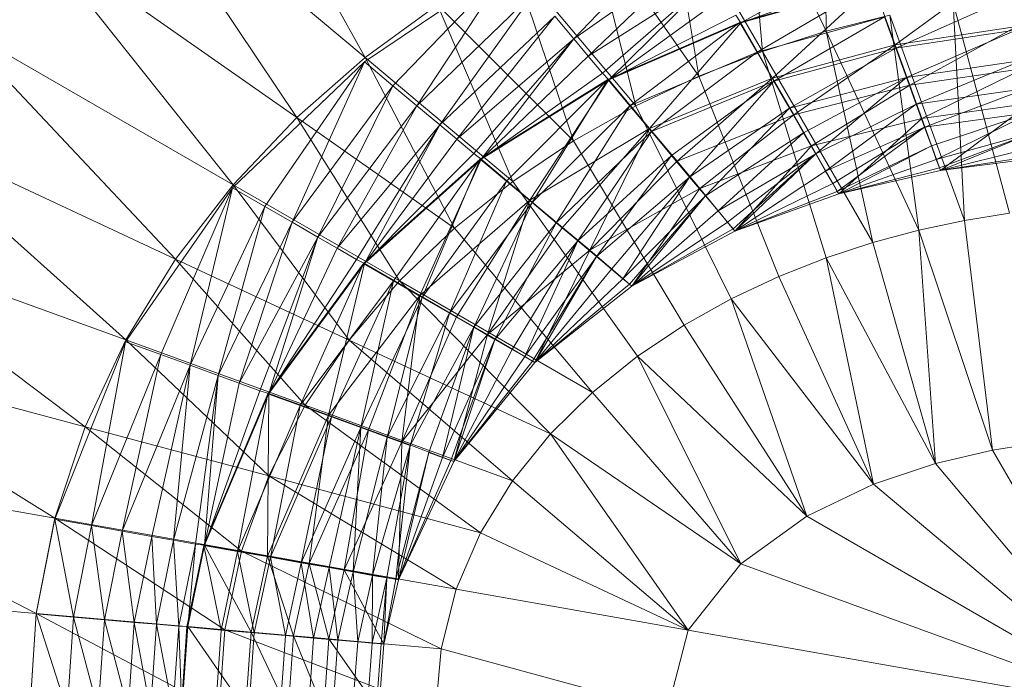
# Model space of a CAD drawing. Header units: metres. Extents: x 391.1 to 427.5, y 12.8 to 28.9.
# Tile 108 of 196: x 406.5428 to 406.6508, y 26.456 to 26.5284. Entities that reach past the tile are written whole.
import ezdxf

# ---------------------------------------------------------------- set-up
doc = ezdxf.new("R2010")
doc.units = ezdxf.units.M
doc.layers.add('A-DETL-____-MBND', color=7, linetype='Continuous', lineweight=18)

# ---------------------------------------------------------------- blocks, each defined once
blk = doc.blocks.new('Family - Inodor PA-152140-03_PCI_P0A')
at = {"layer": 'A-DETL-____-MBND', "color": 253, "true_color": 0xaaaaaa}
for p, q in [((0.11411, 0.30232), (0.13124, 0.27147)), ((0.18164, 0.29575), (0.1818, 0.27436)), ((0.13124, 0.27147), (0.1041, 0.29424)), ((0.1041, 0.29424), (0.12373, 0.26489)), ((0.1818, 0.27436), (0.17296, 0.29333)), ((0.17296, 0.29333), (0.17482, 0.27214)), ((0.17482, 0.27214), (0.16433, 0.29031)), ((0.16433, 0.29031), (0.16785, 0.26942)), ((0.16785, 0.26942), (0.15578, 0.28666)), ((0.15578, 0.28666), (0.16093, 0.26617)), ((0.12373, 0.26489), (0.09472, 0.2852)), ((0.09472, 0.2852), (0.11674, 0.25752)), ((0.16609, 0.28614), (0.15413, 0.27351)), ((0.16609, 0.28614), (0.15413, 0.27351)), ((0.1678, 0.28318), (0.15413, 0.27351)), ((0.1678, 0.28318), (0.15413, 0.27351)), ((0.1678, 0.28318), (0.15569, 0.27164)), ((0.1678, 0.28318), (0.15569, 0.27164)), ((0.16093, 0.26617), (0.14737, 0.28232)), ((0.14737, 0.28232), (0.1541, 0.26233)), ((0.18577, 0.28263), (0.17243, 0.27527)), ((0.18577, 0.28263), (0.17243, 0.27527)), ((0.14719, 0.28178), (0.13114, 0.27102)), ((0.14719, 0.28178), (0.13428, 0.26839)), ((0.14719, 0.28178), (0.13428, 0.26839)), ((0.14719, 0.28178), (0.1369, 0.26619)), ((0.14719, 0.28178), (0.1369, 0.26619)), ((0.2015, 0.28176), (0.18939, 0.27285)), ((0.2015, 0.28176), (0.18939, 0.27285)), ((0.16944, 0.28034), (0.15569, 0.27164)), ((0.16944, 0.28034), (0.15569, 0.27164)), ((0.16944, 0.28034), (0.15727, 0.26976)), ((0.16944, 0.28034), (0.15727, 0.26976)), ((0.16944, 0.28034), (0.15796, 0.26903)), ((0.16944, 0.28034), (0.15796, 0.26903)), ((0.18661, 0.28033), (0.17243, 0.27527)), ((0.18661, 0.28033), (0.17243, 0.27527)), ((0.18691, 0.27948), (0.17234, 0.27532)), ((0.187, 0.27941), (0.17243, 0.27527)), ((0.187, 0.27941), (0.17243, 0.27527)), ((0.18691, 0.27948), (0.17422, 0.27206)), ((0.18691, 0.27948), (0.17422, 0.27206)), ((0.187, 0.27941), (0.17592, 0.26923)), ((0.187, 0.27941), (0.17592, 0.26923)), ((0.18939, 0.27285), (0.187, 0.27941)), ((0.187, 0.27941), (0.18939, 0.27285)), ((0.14982, 0.27864), (0.1369, 0.26619)), ((0.14982, 0.27864), (0.1369, 0.26619)), ((0.14982, 0.27864), (0.13941, 0.26408)), ((0.14982, 0.27864), (0.13941, 0.26408)), ((0.17066, 0.27823), (0.15796, 0.26903)), ((0.17066, 0.27823), (0.15796, 0.26903)), ((0.20208, 0.27813), (0.18945, 0.2725)), ((0.20208, 0.27813), (0.18945, 0.2725)), ((0.13916, 0.27727), (0.13124, 0.27147)), ((0.1541, 0.26233), (0.13916, 0.27727)), ((0.13916, 0.27727), (0.14744, 0.25788)), ((0.20192, 0.2544), (0.19574, 0.27748)), ((0.19574, 0.27748), (0.19698, 0.2536)), ((0.15202, 0.27602), (0.13941, 0.26408)), ((0.15202, 0.27602), (0.13941, 0.26408)), ((0.15202, 0.27602), (0.14128, 0.26252)), ((0.15202, 0.27602), (0.14128, 0.26252)), ((0.15413, 0.27351), (0.15202, 0.27602)), ((0.15202, 0.27602), (0.15413, 0.27351)), ((0.17189, 0.27611), (0.15796, 0.26903)), ((0.17189, 0.27611), (0.15796, 0.26903)), ((0.17243, 0.27527), (0.17189, 0.27611)), ((0.17189, 0.27611), (0.17243, 0.27527)), ((0.1882, 0.27593), (0.17422, 0.27206)), ((0.1882, 0.27593), (0.17422, 0.27206)), ((0.1882, 0.27593), (0.17605, 0.26889)), ((0.1882, 0.27593), (0.17605, 0.26889)), ((0.18878, 0.27613), (0.1818, 0.27436)), ((0.18945, 0.2725), (0.1882, 0.27593)), ((0.1882, 0.27593), (0.18945, 0.2725)), ((0.19698, 0.2536), (0.18878, 0.27613)), ((0.18878, 0.27613), (0.19198, 0.25254)), ((0.11674, 0.25752), (0.0861, 0.27521)), ((0.0861, 0.27521), (0.11043, 0.24938)), ((0.17234, 0.27532), (0.15785, 0.26907)), ((0.17243, 0.27527), (0.15796, 0.26903)), ((0.17243, 0.27527), (0.15796, 0.26903)), ((0.17234, 0.27532), (0.16028, 0.26618)), ((0.17234, 0.27532), (0.16028, 0.26618)), ((0.17243, 0.27527), (0.16244, 0.26369)), ((0.17243, 0.27527), (0.16244, 0.26369)), ((0.17422, 0.27206), (0.17234, 0.27532)), ((0.17234, 0.27532), (0.17422, 0.27206)), ((0.17592, 0.26923), (0.17243, 0.27527)), ((0.17243, 0.27527), (0.17592, 0.26923)), ((0.20271, 0.27488), (0.18939, 0.27285)), ((0.20271, 0.27488), (0.18939, 0.27285)), ((0.20272, 0.27452), (0.18945, 0.2725)), ((0.20272, 0.27452), (0.18945, 0.2725)), ((0.20272, 0.27452), (0.19063, 0.26927)), ((0.20272, 0.27452), (0.19063, 0.26927)), ((0.20271, 0.27488), (0.19099, 0.26846)), ((0.20271, 0.27488), (0.19099, 0.26846)), ((0.15413, 0.27351), (0.14128, 0.26252)), ((0.15413, 0.27351), (0.14128, 0.26252)), ((0.15413, 0.27351), (0.14316, 0.26094)), ((0.15413, 0.27351), (0.14316, 0.26094)), ((0.15413, 0.27351), (0.14396, 0.26034)), ((0.15413, 0.27351), (0.14396, 0.26034)), ((0.15569, 0.27164), (0.15413, 0.27351)), ((0.15413, 0.27351), (0.15569, 0.27164)), ((0.1818, 0.27436), (0.17482, 0.27214)), ((0.19198, 0.25254), (0.1818, 0.27436)), ((0.1818, 0.27436), (0.18692, 0.25119)), ((0.18939, 0.27285), (0.17592, 0.26923)), ((0.18939, 0.27285), (0.17592, 0.26923)), ((0.18945, 0.2725), (0.17605, 0.26889)), ((0.18945, 0.2725), (0.17605, 0.26889)), ((0.18945, 0.2725), (0.17777, 0.26592)), ((0.18945, 0.2725), (0.17777, 0.26592)), ((0.18939, 0.27285), (0.17826, 0.26518)), ((0.18939, 0.27285), (0.17826, 0.26518)), ((0.19099, 0.26846), (0.18939, 0.27285)), ((0.18939, 0.27285), (0.19099, 0.26846)), ((0.19063, 0.26927), (0.18945, 0.2725)), ((0.18945, 0.2725), (0.19063, 0.26927)), ((0.13124, 0.27147), (0.12373, 0.26489)), ((0.14744, 0.25788), (0.13124, 0.27147)), ((0.13124, 0.27147), (0.14103, 0.25277)), ((0.15569, 0.27164), (0.14396, 0.26034)), ((0.15569, 0.27164), (0.14396, 0.26034)), ((0.15727, 0.26976), (0.15569, 0.27164)), ((0.15569, 0.27164), (0.15727, 0.26976)), ((0.17422, 0.27206), (0.16028, 0.26618)), ((0.17422, 0.27206), (0.16028, 0.26618)), ((0.17422, 0.27206), (0.16263, 0.26338)), ((0.17422, 0.27206), (0.16263, 0.26338)), ((0.17482, 0.27214), (0.16785, 0.26942)), ((0.17605, 0.26889), (0.17422, 0.27206)), ((0.17422, 0.27206), (0.17605, 0.26889)), ((0.18692, 0.25119), (0.17482, 0.27214)), ((0.17482, 0.27214), (0.18179, 0.24951)), ((0.20331, 0.27114), (0.19063, 0.26927)), ((0.20331, 0.27114), (0.19063, 0.26927)), ((0.20331, 0.27114), (0.19169, 0.26636)), ((0.20331, 0.27114), (0.19169, 0.26636)), ((0.13114, 0.27102), (0.11669, 0.25718)), ((0.13114, 0.27102), (0.12024, 0.25514)), ((0.13114, 0.27102), (0.12024, 0.25514)), ((0.13114, 0.27102), (0.12321, 0.25343)), ((0.13114, 0.27102), (0.12321, 0.25343)), ((0.13428, 0.26839), (0.13114, 0.27102)), ((0.13114, 0.27102), (0.13428, 0.26839)), ((0.20352, 0.27028), (0.19099, 0.26846)), ((0.20352, 0.27028), (0.19099, 0.26846)), ((0.20352, 0.27028), (0.19232, 0.2648)), ((0.20352, 0.27028), (0.19232, 0.2648)), ((0.15785, 0.26907), (0.14385, 0.26035)), ((0.15727, 0.26976), (0.14396, 0.26034)), ((0.15727, 0.26976), (0.14396, 0.26034)), ((0.15796, 0.26903), (0.14396, 0.26034)), ((0.15796, 0.26903), (0.14396, 0.26034)), ((0.15785, 0.26907), (0.14674, 0.25793)), ((0.15785, 0.26907), (0.14674, 0.25793)), ((0.15796, 0.26903), (0.14931, 0.25585)), ((0.15796, 0.26903), (0.14931, 0.25585)), ((0.15785, 0.26907), (0.14954, 0.25558)), ((0.15785, 0.26907), (0.14954, 0.25558)), ((0.15796, 0.26903), (0.15727, 0.26976)), ((0.15727, 0.26976), (0.15796, 0.26903)), ((0.16028, 0.26618), (0.15785, 0.26907)), ((0.15785, 0.26907), (0.16028, 0.26618)), ((0.16244, 0.26369), (0.15796, 0.26903)), ((0.15796, 0.26903), (0.16244, 0.26369)), ((0.16785, 0.26942), (0.16093, 0.26617)), ((0.17592, 0.26923), (0.16244, 0.26369)), ((0.17592, 0.26923), (0.16244, 0.26369)), ((0.17592, 0.26923), (0.16545, 0.26011)), ((0.17592, 0.26923), (0.16545, 0.26011)), ((0.16785, 0.26942), (0.17661, 0.24748)), ((0.17826, 0.26518), (0.17592, 0.26923)), ((0.17592, 0.26923), (0.17826, 0.26518)), ((0.19063, 0.26927), (0.17777, 0.26592)), ((0.19063, 0.26927), (0.17777, 0.26592)), ((0.19063, 0.26927), (0.17932, 0.26323)), ((0.19063, 0.26927), (0.17932, 0.26323)), ((0.19063, 0.26927), (0.18066, 0.26091)), ((0.19063, 0.26927), (0.18066, 0.26091)), ((0.19169, 0.26636), (0.19063, 0.26927)), ((0.19063, 0.26927), (0.19169, 0.26636)), ((0.13428, 0.26839), (0.12321, 0.25343)), ((0.13428, 0.26839), (0.12321, 0.25343)), ((0.13428, 0.26839), (0.12605, 0.25179)), ((0.13428, 0.26839), (0.12605, 0.25179)), ((0.1369, 0.26619), (0.13428, 0.26839)), ((0.13428, 0.26839), (0.1369, 0.26619)), ((0.17605, 0.26889), (0.16263, 0.26338)), ((0.17605, 0.26889), (0.16263, 0.26338)), ((0.17605, 0.26889), (0.16483, 0.26075)), ((0.17605, 0.26889), (0.16483, 0.26075)), ((0.17605, 0.26889), (0.16682, 0.25837)), ((0.17605, 0.26889), (0.16682, 0.25837)), ((0.17777, 0.26592), (0.17605, 0.26889)), ((0.17605, 0.26889), (0.17777, 0.26592)), ((0.19099, 0.26846), (0.17826, 0.26518)), ((0.19099, 0.26846), (0.17826, 0.26518)), ((0.19099, 0.26846), (0.18021, 0.26181)), ((0.19099, 0.26846), (0.18021, 0.26181)), ((0.19232, 0.2648), (0.19099, 0.26846)), ((0.19099, 0.26846), (0.19232, 0.2648)), ((0.20385, 0.26809), (0.19169, 0.26636)), ((0.20385, 0.26809), (0.19169, 0.26636)), ((0.20385, 0.26809), (0.1926, 0.26384)), ((0.20385, 0.26809), (0.1926, 0.26384)), ((0.1369, 0.26619), (0.12605, 0.25179)), ((0.1369, 0.26619), (0.12605, 0.25179)), ((0.1369, 0.26619), (0.12816, 0.25057)), ((0.1369, 0.26619), (0.12816, 0.25057)), ((0.13941, 0.26408), (0.1369, 0.26619)), ((0.1369, 0.26619), (0.13941, 0.26408)), ((0.16028, 0.26618), (0.14954, 0.25558)), ((0.16028, 0.26618), (0.14954, 0.25558)), ((0.16028, 0.26618), (0.15217, 0.25337)), ((0.16028, 0.26618), (0.15217, 0.25337)), ((0.16093, 0.26617), (0.1541, 0.26233)), ((0.16263, 0.26338), (0.16028, 0.26618)), ((0.16028, 0.26618), (0.16263, 0.26338)), ((0.16093, 0.26617), (0.1714, 0.24503)), ((0.17777, 0.26592), (0.16682, 0.25837)), ((0.17777, 0.26592), (0.16682, 0.25837)), ((0.17777, 0.26592), (0.16855, 0.25632)), ((0.17777, 0.26592), (0.16855, 0.25632)), ((0.17932, 0.26323), (0.17777, 0.26592)), ((0.17777, 0.26592), (0.17932, 0.26323)), ((0.19169, 0.26636), (0.18066, 0.26091)), ((0.19169, 0.26636), (0.18066, 0.26091)), ((0.19169, 0.26636), (0.18174, 0.25903)), ((0.19169, 0.26636), (0.18174, 0.25903)), ((0.1926, 0.26384), (0.19169, 0.26636)), ((0.19169, 0.26636), (0.1926, 0.26384)), ((0.2042, 0.26645), (0.19232, 0.2648)), ((0.2042, 0.26645), (0.19232, 0.2648)), ((0.2042, 0.26645), (0.19232, 0.2648)), ((0.2042, 0.26645), (0.19434, 0.25908)), ((0.2042, 0.26645), (0.19434, 0.25908)), ((0.12373, 0.26489), (0.11674, 0.25752)), ((0.14103, 0.25277), (0.12373, 0.26489)), ((0.12373, 0.26489), (0.135, 0.24698)), ((0.17826, 0.26518), (0.16545, 0.26011)), ((0.17826, 0.26518), (0.16545, 0.26011)), ((0.17826, 0.26518), (0.16795, 0.25712)), ((0.17826, 0.26518), (0.16795, 0.25712)), ((0.18021, 0.26181), (0.17826, 0.26518)), ((0.17826, 0.26518), (0.18021, 0.26181)), ((0.19232, 0.2648), (0.18021, 0.26181)), ((0.19232, 0.2648), (0.18021, 0.26181)), ((0.19232, 0.2648), (0.18021, 0.26181)), ((0.19232, 0.2648), (0.18319, 0.25653)), ((0.19232, 0.2648), (0.18319, 0.25653)), ((0.19434, 0.25908), (0.19232, 0.2648)), ((0.19232, 0.2648), (0.19434, 0.25908)), ((0.20431, 0.26545), (0.1926, 0.26384)), ((0.20431, 0.26545), (0.1926, 0.26384)), ((0.20431, 0.26545), (0.19335, 0.2618)), ((0.20431, 0.26545), (0.19335, 0.2618)), ((0.20431, 0.26545), (0.19389, 0.2603)), ((0.20431, 0.26545), (0.19389, 0.2603)), ((0.11043, 0.24938), (0.07843, 0.26431)), ((0.07843, 0.26431), (0.10496, 0.24052)), ((0.13941, 0.26408), (0.12816, 0.25057)), ((0.13941, 0.26408), (0.12816, 0.25057)), ((0.13941, 0.26408), (0.13028, 0.24934)), ((0.13941, 0.26408), (0.13028, 0.24934)), ((0.13941, 0.26408), (0.13117, 0.24889)), ((0.13941, 0.26408), (0.13117, 0.24889)), ((0.14128, 0.26252), (0.13941, 0.26408)), ((0.13941, 0.26408), (0.14128, 0.26252)), ((0.16244, 0.26369), (0.14931, 0.25585)), ((0.16244, 0.26369), (0.14931, 0.25585)), ((0.16244, 0.26369), (0.15289, 0.25285)), ((0.16244, 0.26369), (0.15289, 0.25285)), ((0.16244, 0.26369), (0.15587, 0.25035)), ((0.16244, 0.26369), (0.15587, 0.25035)), ((0.16545, 0.26011), (0.16244, 0.26369)), ((0.16244, 0.26369), (0.16545, 0.26011)), ((0.1926, 0.26384), (0.18174, 0.25903)), ((0.1926, 0.26384), (0.18174, 0.25903)), ((0.1926, 0.26384), (0.18254, 0.25765)), ((0.1926, 0.26384), (0.18254, 0.25765)), ((0.1926, 0.26384), (0.18303, 0.2568)), ((0.1926, 0.26384), (0.18303, 0.2568)), ((0.19335, 0.2618), (0.1926, 0.26384)), ((0.1926, 0.26384), (0.19335, 0.2618)), ((0.14128, 0.26252), (0.13117, 0.24889)), ((0.14128, 0.26252), (0.13117, 0.24889)), ((0.14316, 0.26094), (0.14128, 0.26252)), ((0.14128, 0.26252), (0.14316, 0.26094)), ((0.16263, 0.26338), (0.15217, 0.25337)), ((0.16263, 0.26338), (0.15217, 0.25337)), ((0.16263, 0.26338), (0.15455, 0.25138)), ((0.16263, 0.26338), (0.15455, 0.25138)), ((0.16483, 0.26075), (0.16263, 0.26338)), ((0.16263, 0.26338), (0.16483, 0.26075)), ((0.17932, 0.26323), (0.16855, 0.25632)), ((0.17932, 0.26323), (0.16855, 0.25632)), ((0.17932, 0.26323), (0.16994, 0.25466)), ((0.17932, 0.26323), (0.16994, 0.25466)), ((0.18066, 0.26091), (0.17932, 0.26323)), ((0.17932, 0.26323), (0.18066, 0.26091)), ((0.20469, 0.26332), (0.19389, 0.2603)), ((0.20469, 0.26332), (0.19389, 0.2603)), ((0.20469, 0.26332), (0.19423, 0.25938)), ((0.20469, 0.26332), (0.19423, 0.25938)), ((0.20469, 0.26332), (0.19434, 0.25908)), ((0.20469, 0.26332), (0.19434, 0.25908)), ((0.1541, 0.26233), (0.14744, 0.25788)), ((0.1541, 0.26233), (0.16621, 0.24213)), ((0.18021, 0.26181), (0.16795, 0.25712)), ((0.18021, 0.26181), (0.16795, 0.25712)), ((0.18021, 0.26181), (0.16795, 0.25712)), ((0.18021, 0.26181), (0.1718, 0.25244)), ((0.18021, 0.26181), (0.1718, 0.25244)), ((0.18319, 0.25653), (0.18021, 0.26181)), ((0.18021, 0.26181), (0.18319, 0.25653)), ((0.19335, 0.2618), (0.18303, 0.2568)), ((0.19335, 0.2618), (0.18303, 0.2568)), ((0.19335, 0.2618), (0.18319, 0.25653)), ((0.19335, 0.2618), (0.18319, 0.25653)), ((0.19389, 0.2603), (0.19335, 0.2618)), ((0.19335, 0.2618), (0.19389, 0.2603)), ((0.20497, 0.26174), (0.19434, 0.25908)), ((0.20497, 0.26174), (0.19434, 0.25908)), ((0.14385, 0.26035), (0.13106, 0.24889)), ((0.14316, 0.26094), (0.13117, 0.24889)), ((0.14316, 0.26094), (0.13117, 0.24889)), ((0.14396, 0.26034), (0.13117, 0.24889)), ((0.14396, 0.26034), (0.13117, 0.24889)), ((0.14385, 0.26035), (0.13433, 0.247)), ((0.14385, 0.26035), (0.13433, 0.247)), ((0.14396, 0.26034), (0.13722, 0.2454)), ((0.14396, 0.26034), (0.13722, 0.2454)), ((0.14385, 0.26035), (0.1375, 0.24517)), ((0.14385, 0.26035), (0.1375, 0.24517)), ((0.14396, 0.26034), (0.14316, 0.26094)), ((0.14316, 0.26094), (0.14396, 0.26034)), ((0.14674, 0.25793), (0.14385, 0.26035)), ((0.14385, 0.26035), (0.14674, 0.25793)), ((0.14931, 0.25585), (0.14396, 0.26034)), ((0.14396, 0.26034), (0.14931, 0.25585)), ((0.16483, 0.26075), (0.15455, 0.25138)), ((0.16483, 0.26075), (0.15455, 0.25138)), ((0.16483, 0.26075), (0.1566, 0.24966)), ((0.16483, 0.26075), (0.1566, 0.24966)), ((0.16682, 0.25837), (0.16483, 0.26075)), ((0.16483, 0.26075), (0.16682, 0.25837)), ((0.18066, 0.26091), (0.16994, 0.25466)), ((0.18066, 0.26091), (0.16994, 0.25466)), ((0.18066, 0.26091), (0.17097, 0.25343)), ((0.18066, 0.26091), (0.17097, 0.25343)), ((0.18066, 0.26091), (0.1716, 0.25268)), ((0.18066, 0.26091), (0.1716, 0.25268)), ((0.18066, 0.26091), (0.1718, 0.25244)), ((0.18066, 0.26091), (0.1718, 0.25244)), ((0.18174, 0.25903), (0.18066, 0.26091)), ((0.18066, 0.26091), (0.18174, 0.25903)), ((0.20514, 0.26077), (0.19434, 0.25908)), ((0.20514, 0.26077), (0.19434, 0.25908)), ((0.19434, 0.25908), (0.20519, 0.26047)), ((0.20519, 0.26047), (0.19434, 0.25908)), ((0.20519, 0.26047), (0.19434, 0.25908)), ((0.20519, 0.26047), (0.19434, 0.25908)), ((0.16545, 0.26011), (0.15587, 0.25035)), ((0.16545, 0.26011), (0.15587, 0.25035)), ((0.16795, 0.25712), (0.16545, 0.26011)), ((0.16545, 0.26011), (0.16795, 0.25712)), ((0.19389, 0.2603), (0.18319, 0.25653)), ((0.19389, 0.2603), (0.18319, 0.25653)), ((0.19423, 0.25938), (0.18319, 0.25653)), ((0.19423, 0.25938), (0.18319, 0.25653)), ((0.19423, 0.25938), (0.19389, 0.2603)), ((0.19389, 0.2603), (0.19423, 0.25938)), ((0.19434, 0.25908), (0.19423, 0.25938)), ((0.19423, 0.25938), (0.19434, 0.25908)), ((0.16682, 0.25837), (0.1566, 0.24966)), ((0.16682, 0.25837), (0.1566, 0.24966)), ((0.16682, 0.25837), (0.15826, 0.24826)), ((0.16682, 0.25837), (0.15826, 0.24826)), ((0.16682, 0.25837), (0.15949, 0.24723)), ((0.16682, 0.25837), (0.15949, 0.24723)), ((0.16855, 0.25632), (0.16682, 0.25837)), ((0.16682, 0.25837), (0.16855, 0.25632)), ((0.18174, 0.25903), (0.1718, 0.25244)), ((0.18174, 0.25903), (0.1718, 0.25244)), ((0.18254, 0.25765), (0.18174, 0.25903)), ((0.18174, 0.25903), (0.18254, 0.25765)), ((0.18319, 0.25653), (0.19434, 0.25908)), ((0.19434, 0.25908), (0.18319, 0.25653)), ((0.19434, 0.25908), (0.18319, 0.25653)), ((0.19434, 0.25908), (0.18319, 0.25653)), ((0.11669, 0.25718), (0.10495, 0.24029)), ((0.11669, 0.25718), (0.1088, 0.2389)), ((0.11669, 0.25718), (0.1088, 0.2389)), ((0.11674, 0.25752), (0.11043, 0.24938)), ((0.11669, 0.25718), (0.11202, 0.23773)), ((0.11669, 0.25718), (0.11202, 0.23773)), ((0.12024, 0.25514), (0.11669, 0.25718)), ((0.11669, 0.25718), (0.12024, 0.25514)), ((0.135, 0.24698), (0.11674, 0.25752)), ((0.11674, 0.25752), (0.12949, 0.24049)), ((0.14674, 0.25793), (0.1375, 0.24517)), ((0.14674, 0.25793), (0.1375, 0.24517)), ((0.14674, 0.25793), (0.14047, 0.24346)), ((0.14674, 0.25793), (0.14047, 0.24346)), ((0.14744, 0.25788), (0.14103, 0.25277)), ((0.14954, 0.25558), (0.14674, 0.25793)), ((0.14674, 0.25793), (0.14954, 0.25558)), ((0.14744, 0.25788), (0.1611, 0.23872)), ((0.16795, 0.25712), (0.15587, 0.25035)), ((0.16795, 0.25712), (0.15587, 0.25035)), ((0.16795, 0.25712), (0.15587, 0.25035)), ((0.16795, 0.25712), (0.16048, 0.2464)), ((0.16795, 0.25712), (0.16048, 0.2464)), ((0.1718, 0.25244), (0.16795, 0.25712)), ((0.16795, 0.25712), (0.1718, 0.25244)), ((0.18254, 0.25765), (0.1718, 0.25244)), ((0.18254, 0.25765), (0.1718, 0.25244)), ((0.18303, 0.2568), (0.18254, 0.25765)), ((0.18254, 0.25765), (0.18303, 0.2568)), ((0.16855, 0.25632), (0.15949, 0.24723)), ((0.16855, 0.25632), (0.15949, 0.24723)), ((0.16855, 0.25632), (0.16024, 0.24661)), ((0.16855, 0.25632), (0.16024, 0.24661)), ((0.16855, 0.25632), (0.16048, 0.2464)), ((0.16855, 0.25632), (0.16048, 0.2464)), ((0.16994, 0.25466), (0.16855, 0.25632)), ((0.16855, 0.25632), (0.16994, 0.25466)), ((0.18303, 0.2568), (0.1718, 0.25244)), ((0.18303, 0.2568), (0.1718, 0.25244)), ((0.1718, 0.25244), (0.18319, 0.25653)), ((0.18319, 0.25653), (0.1718, 0.25244)), ((0.18319, 0.25653), (0.1718, 0.25244)), ((0.18319, 0.25653), (0.1718, 0.25244)), ((0.18319, 0.25653), (0.18303, 0.2568)), ((0.18303, 0.2568), (0.18319, 0.25653)), ((0.12024, 0.25514), (0.11202, 0.23773)), ((0.12024, 0.25514), (0.11202, 0.23773)), ((0.12024, 0.25514), (0.1151, 0.23661)), ((0.12024, 0.25514), (0.1151, 0.23661)), ((0.12321, 0.25343), (0.12024, 0.25514)), ((0.12024, 0.25514), (0.12321, 0.25343)), ((0.14931, 0.25585), (0.13722, 0.2454)), ((0.14931, 0.25585), (0.13722, 0.2454)), ((0.14954, 0.25558), (0.14047, 0.24346)), ((0.14954, 0.25558), (0.14047, 0.24346)), ((0.14931, 0.25585), (0.14126, 0.24306)), ((0.14931, 0.25585), (0.14126, 0.24306)), ((0.14954, 0.25558), (0.14315, 0.24191)), ((0.14954, 0.25558), (0.14315, 0.24191)), ((0.14931, 0.25585), (0.14464, 0.24112)), ((0.14931, 0.25585), (0.14464, 0.24112)), ((0.15289, 0.25285), (0.14931, 0.25585)), ((0.14931, 0.25585), (0.15289, 0.25285)), ((0.15217, 0.25337), (0.14954, 0.25558)), ((0.14954, 0.25558), (0.15217, 0.25337)), ((0.16994, 0.25466), (0.16048, 0.2464)), ((0.16994, 0.25466), (0.16048, 0.2464)), ((0.17097, 0.25343), (0.16994, 0.25466)), ((0.16994, 0.25466), (0.17097, 0.25343)), ((0.20192, 0.2544), (0.19698, 0.2536)), ((0.12321, 0.25343), (0.1151, 0.23661)), ((0.12321, 0.25343), (0.1151, 0.23661)), ((0.12321, 0.25343), (0.11739, 0.23577)), ((0.12321, 0.25343), (0.11739, 0.23577)), ((0.12605, 0.25179), (0.12321, 0.25343)), ((0.12321, 0.25343), (0.12605, 0.25179)), ((0.15217, 0.25337), (0.14315, 0.24191)), ((0.15217, 0.25337), (0.14315, 0.24191)), ((0.15289, 0.25285), (0.14464, 0.24112)), ((0.15289, 0.25285), (0.14464, 0.24112)), ((0.15217, 0.25337), (0.14547, 0.24057)), ((0.15217, 0.25337), (0.14547, 0.24057)), ((0.15455, 0.25138), (0.15217, 0.25337)), ((0.15217, 0.25337), (0.15455, 0.25138)), ((0.15587, 0.25035), (0.15289, 0.25285)), ((0.15289, 0.25285), (0.15587, 0.25035)), ((0.17097, 0.25343), (0.16048, 0.2464)), ((0.17097, 0.25343), (0.16048, 0.2464)), ((0.1716, 0.25268), (0.17097, 0.25343)), ((0.17097, 0.25343), (0.1716, 0.25268)), ((0.19698, 0.2536), (0.19198, 0.25254)), ((0.19698, 0.2536), (0.20005, 0.22843)), ((0.10496, 0.24052), (0.07185, 0.25257)), ((0.1005, 0.231), (0.07185, 0.25257)), ((0.12605, 0.25179), (0.11739, 0.23577)), ((0.12605, 0.25179), (0.11739, 0.23577)), ((0.12605, 0.25179), (0.11969, 0.23493)), ((0.12605, 0.25179), (0.11969, 0.23493)), ((0.12605, 0.25179), (0.12065, 0.23464)), ((0.12605, 0.25179), (0.12065, 0.23464)), ((0.12816, 0.25057), (0.12605, 0.25179)), ((0.12605, 0.25179), (0.12816, 0.25057)), ((0.14103, 0.25277), (0.135, 0.24698)), ((0.14103, 0.25277), (0.15617, 0.23475)), ((0.1716, 0.25268), (0.16048, 0.2464)), ((0.1716, 0.25268), (0.16048, 0.2464)), ((0.16048, 0.2464), (0.1718, 0.25244)), ((0.1718, 0.25244), (0.16048, 0.2464)), ((0.1718, 0.25244), (0.16048, 0.2464)), ((0.1718, 0.25244), (0.16048, 0.2464)), ((0.1718, 0.25244), (0.1716, 0.25268)), ((0.1716, 0.25268), (0.1718, 0.25244)), ((0.19198, 0.25254), (0.18692, 0.25119)), ((0.20005, 0.22843), (0.19198, 0.25254)), ((0.19198, 0.25254), (0.19381, 0.22697)), ((0.15455, 0.25138), (0.14547, 0.24057)), ((0.15455, 0.25138), (0.14547, 0.24057)), ((0.15455, 0.25138), (0.14735, 0.23948)), ((0.15455, 0.25138), (0.14735, 0.23948)), ((0.15455, 0.25138), (0.14874, 0.23868)), ((0.15455, 0.25138), (0.14874, 0.23868)), ((0.1566, 0.24966), (0.15455, 0.25138)), ((0.15455, 0.25138), (0.1566, 0.24966)), ((0.18692, 0.25119), (0.18179, 0.24951)), ((0.19381, 0.22697), (0.18692, 0.25119)), ((0.12816, 0.25057), (0.12065, 0.23464)), ((0.12816, 0.25057), (0.12065, 0.23464)), ((0.13028, 0.24934), (0.12816, 0.25057)), ((0.12816, 0.25057), (0.13028, 0.24934)), ((0.15587, 0.25035), (0.14464, 0.24112)), ((0.15587, 0.25035), (0.14464, 0.24112)), ((0.15587, 0.25035), (0.14464, 0.24112)), ((0.1566, 0.24966), (0.14874, 0.23868)), ((0.1566, 0.24966), (0.14874, 0.23868)), ((0.1566, 0.24966), (0.14959, 0.23819)), ((0.1566, 0.24966), (0.14959, 0.23819)), ((0.15587, 0.25035), (0.14986, 0.23804)), ((0.15587, 0.25035), (0.14986, 0.23804)), ((0.1566, 0.24966), (0.14986, 0.23804)), ((0.1566, 0.24966), (0.14986, 0.23804)), ((0.16048, 0.2464), (0.15587, 0.25035)), ((0.15587, 0.25035), (0.16048, 0.2464)), ((0.15826, 0.24826), (0.1566, 0.24966)), ((0.1566, 0.24966), (0.15826, 0.24826)), ((0.11043, 0.24938), (0.10496, 0.24052)), ((0.12949, 0.24049), (0.11043, 0.24938)), ((0.11043, 0.24938), (0.12466, 0.23335)), ((0.13106, 0.24889), (0.12054, 0.23462)), ((0.13028, 0.24934), (0.12065, 0.23464)), ((0.13028, 0.24934), (0.12065, 0.23464)), ((0.13117, 0.24889), (0.12065, 0.23464)), ((0.13117, 0.24889), (0.12065, 0.23464)), ((0.13106, 0.24889), (0.12409, 0.23333)), ((0.13106, 0.24889), (0.12409, 0.23333)), ((0.13117, 0.24889), (0.12721, 0.23226)), ((0.13117, 0.24889), (0.12721, 0.23226)), ((0.13117, 0.24889), (0.13028, 0.24934)), ((0.13028, 0.24934), (0.13117, 0.24889)), ((0.13433, 0.247), (0.13106, 0.24889)), ((0.13106, 0.24889), (0.13433, 0.247)), ((0.13722, 0.2454), (0.13117, 0.24889)), ((0.13117, 0.24889), (0.13722, 0.2454)), ((0.18179, 0.24951), (0.17661, 0.24748)), ((0.19381, 0.22697), (0.18179, 0.24951)), ((0.18179, 0.24951), (0.18699, 0.22469)), ((0.15826, 0.24826), (0.14986, 0.23804)), ((0.15826, 0.24826), (0.14986, 0.23804)), ((0.15949, 0.24723), (0.15826, 0.24826)), ((0.15826, 0.24826), (0.15949, 0.24723)), ((0.17661, 0.24748), (0.1714, 0.24503)), ((0.18699, 0.22469), (0.17661, 0.24748)), ((0.13433, 0.247), (0.12409, 0.23333)), ((0.13433, 0.247), (0.12409, 0.23333)), ((0.13433, 0.247), (0.12752, 0.23208)), ((0.13433, 0.247), (0.12752, 0.23208)), ((0.135, 0.24698), (0.12949, 0.24049)), ((0.13433, 0.247), (0.13075, 0.23091)), ((0.13433, 0.247), (0.13075, 0.23091)), ((0.1375, 0.24517), (0.13433, 0.247)), ((0.13433, 0.247), (0.1375, 0.24517)), ((0.15617, 0.23475), (0.135, 0.24698)), ((0.135, 0.24698), (0.15155, 0.23021)), ((0.15949, 0.24723), (0.14986, 0.23804)), ((0.15949, 0.24723), (0.14986, 0.23804)), ((0.16024, 0.24661), (0.14986, 0.23804)), ((0.16024, 0.24661), (0.14986, 0.23804)), ((0.16048, 0.2464), (0.14986, 0.23804)), ((0.16048, 0.2464), (0.14986, 0.23804)), ((0.16048, 0.2464), (0.14986, 0.23804)), ((0.16048, 0.2464), (0.14986, 0.23804)), ((0.16024, 0.24661), (0.15949, 0.24723)), ((0.15949, 0.24723), (0.16024, 0.24661)), ((0.16048, 0.2464), (0.16024, 0.24661)), ((0.16024, 0.24661), (0.16048, 0.2464)), ((0.13722, 0.2454), (0.12721, 0.23226)), ((0.13722, 0.2454), (0.12721, 0.23226)), ((0.13722, 0.2454), (0.1316, 0.23066)), ((0.13722, 0.2454), (0.1316, 0.23066)), ((0.13722, 0.2454), (0.13526, 0.22933)), ((0.13722, 0.2454), (0.13526, 0.22933)), ((0.14126, 0.24306), (0.13722, 0.2454)), ((0.13722, 0.2454), (0.14126, 0.24306)), ((0.1375, 0.24517), (0.13075, 0.23091)), ((0.1375, 0.24517), (0.13075, 0.23091)), ((0.1375, 0.24517), (0.13366, 0.22985)), ((0.1375, 0.24517), (0.13366, 0.22985)), ((0.14047, 0.24346), (0.1375, 0.24517)), ((0.1375, 0.24517), (0.14047, 0.24346)), ((0.1714, 0.24503), (0.16621, 0.24213)), ((0.18699, 0.22469), (0.1714, 0.24503)), ((0.1714, 0.24503), (0.17968, 0.22118)), ((0.14047, 0.24346), (0.13366, 0.22985)), ((0.14047, 0.24346), (0.13366, 0.22985)), ((0.14126, 0.24306), (0.13526, 0.22933)), ((0.14126, 0.24306), (0.13526, 0.22933)), ((0.14047, 0.24346), (0.13617, 0.22893)), ((0.14047, 0.24346), (0.13617, 0.22893)), ((0.14315, 0.24191), (0.14047, 0.24346)), ((0.14047, 0.24346), (0.14315, 0.24191)), ((0.14464, 0.24112), (0.14126, 0.24306)), ((0.14126, 0.24306), (0.14464, 0.24112)), ((0.16621, 0.24213), (0.1611, 0.23872)), ((0.17968, 0.22118), (0.16621, 0.24213)), ((0.14464, 0.24112), (0.13526, 0.22933)), ((0.14464, 0.24112), (0.13526, 0.22933)), ((0.14464, 0.24112), (0.13526, 0.22933)), ((0.14315, 0.24191), (0.13617, 0.22893)), ((0.14315, 0.24191), (0.13617, 0.22893)), ((0.14315, 0.24191), (0.13822, 0.22819)), ((0.14315, 0.24191), (0.13822, 0.22819)), ((0.14315, 0.24191), (0.13972, 0.22764)), ((0.14315, 0.24191), (0.13972, 0.22764)), ((0.14464, 0.24112), (0.14094, 0.2272)), ((0.14464, 0.24112), (0.14094, 0.2272)), ((0.14547, 0.24057), (0.14315, 0.24191)), ((0.14315, 0.24191), (0.14547, 0.24057)), ((0.14986, 0.23804), (0.14464, 0.24112)), ((0.14464, 0.24112), (0.14986, 0.23804)), ((0.1005, 0.231), (0.06653, 0.2401)), ((0.09718, 0.22096), (0.06653, 0.2401)), ((0.10495, 0.24029), (0.09718, 0.22085)), ((0.10496, 0.24052), (0.1005, 0.231)), ((0.10495, 0.24029), (0.10122, 0.22015)), ((0.10495, 0.24029), (0.10122, 0.22015)), ((0.1088, 0.2389), (0.10495, 0.24029)), ((0.10495, 0.24029), (0.1088, 0.2389)), ((0.12466, 0.23335), (0.10496, 0.24052)), ((0.12067, 0.2256), (0.10496, 0.24052)), ((0.12949, 0.24049), (0.12466, 0.23335)), ((0.15155, 0.23021), (0.12949, 0.24049)), ((0.12949, 0.24049), (0.1474, 0.22507)), ((0.14547, 0.24057), (0.13972, 0.22764)), ((0.14547, 0.24057), (0.13972, 0.22764)), ((0.14547, 0.24057), (0.14064, 0.2273)), ((0.14547, 0.24057), (0.14064, 0.2273)), ((0.14547, 0.24057), (0.14094, 0.2272)), ((0.14547, 0.24057), (0.14094, 0.2272)), ((0.14735, 0.23948), (0.14547, 0.24057)), ((0.14547, 0.24057), (0.14735, 0.23948)), ((0.1088, 0.2389), (0.10122, 0.22015)), ((0.1088, 0.2389), (0.10122, 0.22015)), ((0.1088, 0.2389), (0.10458, 0.21955)), ((0.1088, 0.2389), (0.10458, 0.21955)), ((0.11202, 0.23773), (0.1088, 0.2389)), ((0.1088, 0.2389), (0.11202, 0.23773)), ((0.14735, 0.23948), (0.14094, 0.2272)), ((0.14735, 0.23948), (0.14094, 0.2272)), ((0.14874, 0.23868), (0.14735, 0.23948)), ((0.14735, 0.23948), (0.14874, 0.23868)), ((0.11202, 0.23773), (0.10458, 0.21955)), ((0.11202, 0.23773), (0.10458, 0.21955)), ((0.11202, 0.23773), (0.10781, 0.21898)), ((0.11202, 0.23773), (0.10781, 0.21898)), ((0.11202, 0.23773), (0.11021, 0.21856)), ((0.11202, 0.23773), (0.11021, 0.21856)), ((0.1151, 0.23661), (0.11202, 0.23773)), ((0.11202, 0.23773), (0.1151, 0.23661)), ((0.14874, 0.23868), (0.14094, 0.2272)), ((0.14874, 0.23868), (0.14094, 0.2272)), ((0.14959, 0.23819), (0.14094, 0.2272)), ((0.14959, 0.23819), (0.14094, 0.2272)), ((0.14094, 0.2272), (0.14986, 0.23804)), ((0.14986, 0.23804), (0.14094, 0.2272)), ((0.14986, 0.23804), (0.14094, 0.2272)), ((0.14986, 0.23804), (0.14094, 0.2272)), ((0.14959, 0.23819), (0.14874, 0.23868)), ((0.14874, 0.23868), (0.14959, 0.23819)), ((0.14986, 0.23804), (0.14959, 0.23819)), ((0.14959, 0.23819), (0.14986, 0.23804)), ((0.1611, 0.23872), (0.15617, 0.23475)), ((0.17968, 0.22118), (0.1611, 0.23872)), ((0.1611, 0.23872), (0.17244, 0.21596)), ((0.1151, 0.23661), (0.11021, 0.21856)), ((0.1151, 0.23661), (0.11021, 0.21856)), ((0.1151, 0.23661), (0.11263, 0.21813)), ((0.1151, 0.23661), (0.11263, 0.21813)), ((0.1151, 0.23661), (0.11362, 0.21801)), ((0.1151, 0.23661), (0.11362, 0.21801)), ((0.11739, 0.23577), (0.1151, 0.23661)), ((0.1151, 0.23661), (0.11739, 0.23577)), ((0.11739, 0.23577), (0.11362, 0.21801)), ((0.11739, 0.23577), (0.11362, 0.21801)), ((0.11969, 0.23493), (0.11739, 0.23577)), ((0.11739, 0.23577), (0.11969, 0.23493)), ((0.12054, 0.23462), (0.11352, 0.21797)), ((0.11969, 0.23493), (0.11362, 0.21801)), ((0.11969, 0.23493), (0.11362, 0.21801)), ((0.12065, 0.23464), (0.11362, 0.21801)), ((0.12065, 0.23464), (0.11362, 0.21801)), ((0.12054, 0.23462), (0.11723, 0.21732)), ((0.12054, 0.23462), (0.11723, 0.21732)), ((0.12065, 0.23464), (0.11969, 0.23493)), ((0.11969, 0.23493), (0.12065, 0.23464)), ((0.12065, 0.23464), (0.1205, 0.2168)), ((0.12065, 0.23464), (0.1205, 0.2168)), ((0.12409, 0.23333), (0.12054, 0.23462)), ((0.12054, 0.23462), (0.12409, 0.23333)), ((0.12721, 0.23226), (0.12065, 0.23464)), ((0.12065, 0.23464), (0.12721, 0.23226)), ((0.15617, 0.23475), (0.15155, 0.23021)), ((0.17244, 0.21596), (0.15617, 0.23475)), ((0.12409, 0.23333), (0.11723, 0.21732)), ((0.12409, 0.23333), (0.11723, 0.21732)), ((0.12466, 0.23335), (0.12067, 0.2256)), ((0.12409, 0.23333), (0.12084, 0.21668)), ((0.12409, 0.23333), (0.12084, 0.21668)), ((0.12752, 0.23208), (0.12409, 0.23333)), ((0.12409, 0.23333), (0.12752, 0.23208)), ((0.1474, 0.22507), (0.12466, 0.23335)), ((0.12466, 0.23335), (0.1439, 0.21937)), ((0.12721, 0.23226), (0.1205, 0.2168)), ((0.12721, 0.23226), (0.1205, 0.2168)), ((0.12721, 0.23226), (0.1251, 0.21599)), ((0.12721, 0.23226), (0.1251, 0.21599)), ((0.1316, 0.23066), (0.12721, 0.23226)), ((0.12721, 0.23226), (0.1316, 0.23066)), ((0.12752, 0.23208), (0.12084, 0.21668)), ((0.12752, 0.23208), (0.12084, 0.21668)), ((0.12752, 0.23208), (0.12421, 0.21609)), ((0.12752, 0.23208), (0.12421, 0.21609)), ((0.13075, 0.23091), (0.12752, 0.23208)), ((0.12752, 0.23208), (0.13075, 0.23091)), ((0.1005, 0.231), (0.09718, 0.22096)), ((0.12067, 0.2256), (0.1005, 0.231)), ((0.11768, 0.21734), (0.1005, 0.231)), ((0.13075, 0.23091), (0.12421, 0.21609)), ((0.13075, 0.23091), (0.12421, 0.21609)), ((0.1316, 0.23066), (0.1251, 0.21599)), ((0.1316, 0.23066), (0.1251, 0.21599)), ((0.13075, 0.23091), (0.12727, 0.21555)), ((0.13075, 0.23091), (0.12727, 0.21555)), ((0.1316, 0.23066), (0.12893, 0.21531)), ((0.1316, 0.23066), (0.12893, 0.21531)), ((0.13075, 0.23091), (0.12991, 0.21508)), ((0.13075, 0.23091), (0.12991, 0.21508)), ((0.13366, 0.22985), (0.13075, 0.23091)), ((0.13075, 0.23091), (0.13366, 0.22985)), ((0.13526, 0.22933), (0.1316, 0.23066)), ((0.1316, 0.23066), (0.13526, 0.22933)), ((0.15155, 0.23021), (0.1474, 0.22507)), ((0.17244, 0.21596), (0.15155, 0.23021)), ((0.15155, 0.23021), (0.16667, 0.2087)), ((0.12893, 0.21531), (0.13526, 0.22933)), ((0.13526, 0.22933), (0.12893, 0.21531)), ((0.13526, 0.22933), (0.12893, 0.21531)), ((0.13366, 0.22985), (0.12991, 0.21508)), ((0.13366, 0.22985), (0.12991, 0.21508)), ((0.13366, 0.22985), (0.13204, 0.2147)), ((0.13366, 0.22985), (0.13204, 0.2147)), ((0.13617, 0.22893), (0.13366, 0.22985)), ((0.13366, 0.22985), (0.13617, 0.22893)), ((0.13526, 0.22933), (0.13489, 0.2142)), ((0.13526, 0.22933), (0.13489, 0.2142)), ((0.14094, 0.2272), (0.13526, 0.22933)), ((0.13526, 0.22933), (0.14094, 0.2272)), ((0.20581, 0.22933), (0.20005, 0.22843)), ((0.13617, 0.22893), (0.13204, 0.2147)), ((0.13617, 0.22893), (0.13204, 0.2147)), ((0.13617, 0.22893), (0.13362, 0.21443)), ((0.13617, 0.22893), (0.13362, 0.21443)), ((0.13617, 0.22893), (0.1346, 0.21427)), ((0.13617, 0.22893), (0.1346, 0.21427)), ((0.13822, 0.22819), (0.1346, 0.21427)), ((0.13822, 0.22819), (0.1346, 0.21427)), ((0.13822, 0.22819), (0.13489, 0.2142)), ((0.13822, 0.22819), (0.13489, 0.2142)), ((0.13972, 0.22764), (0.13822, 0.22819)), ((0.13822, 0.22819), (0.13972, 0.22764)), ((0.20005, 0.22843), (0.19381, 0.22697)), ((0.21652, 0.19991), (0.20005, 0.22843)), ((0.09718, 0.22096), (0.06262, 0.22705)), ((0.09514, 0.21053), (0.06262, 0.22705)), ((0.13972, 0.22764), (0.13489, 0.2142)), ((0.13972, 0.22764), (0.13489, 0.2142)), ((0.14064, 0.2273), (0.13489, 0.2142)), ((0.14064, 0.2273), (0.13489, 0.2142)), ((0.13489, 0.2142), (0.14094, 0.2272)), ((0.14094, 0.2272), (0.13489, 0.2142)), ((0.13489, 0.2142), (0.14094, 0.2272)), ((0.14094, 0.2272), (0.13489, 0.2142)), ((0.14064, 0.2273), (0.13972, 0.22764)), ((0.13972, 0.22764), (0.14064, 0.2273)), ((0.14094, 0.2272), (0.14064, 0.2273)), ((0.14064, 0.2273), (0.14094, 0.2272)), ((0.19381, 0.22697), (0.18699, 0.22469)), ((0.21652, 0.19991), (0.19381, 0.22697)), ((0.12067, 0.2256), (0.11768, 0.21734)), ((0.1439, 0.21937), (0.12067, 0.2256)), ((0.14123, 0.21319), (0.12067, 0.2256)), ((0.1474, 0.22507), (0.1439, 0.21937)), ((0.16667, 0.2087), (0.1474, 0.22507)), ((0.18699, 0.22469), (0.17968, 0.22118)), ((0.21652, 0.19991), (0.18699, 0.22469)), ((0.09718, 0.22096), (0.09514, 0.21053)), ((0.09718, 0.22085), (0.09514, 0.21049)), ((0.11768, 0.21734), (0.09718, 0.22096)), ((0.11583, 0.20872), (0.09718, 0.22096)), ((0.10122, 0.22015), (0.09718, 0.22085)), ((0.09718, 0.22085), (0.10122, 0.22015)), ((0.09718, 0.22085), (0.09922, 0.21013)), ((0.09718, 0.22085), (0.09922, 0.21013)), ((0.17968, 0.22118), (0.17244, 0.21596)), ((0.21652, 0.19991), (0.17968, 0.22118)), ((0.10122, 0.22015), (0.09922, 0.21013)), ((0.10122, 0.22015), (0.09922, 0.21013)), ((0.10458, 0.21955), (0.10122, 0.22015)), ((0.10122, 0.22015), (0.10458, 0.21955)), ((0.10122, 0.22015), (0.10263, 0.20984)), ((0.10122, 0.22015), (0.10263, 0.20984)), ((0.10458, 0.21955), (0.10263, 0.20984)), ((0.10458, 0.21955), (0.10263, 0.20984)), ((0.10781, 0.21898), (0.10458, 0.21955)), ((0.10458, 0.21955), (0.10781, 0.21898)), ((0.10458, 0.21955), (0.10589, 0.20955)), ((0.10458, 0.21955), (0.10589, 0.20955)), ((0.1439, 0.21937), (0.14123, 0.21319)), ((0.16667, 0.2087), (0.1439, 0.21937)), ((0.10781, 0.21898), (0.10589, 0.20955)), ((0.10781, 0.21898), (0.10589, 0.20955)), ((0.11021, 0.21856), (0.10781, 0.21898)), ((0.10781, 0.21898), (0.11021, 0.21856)), ((0.10781, 0.21898), (0.10832, 0.20934)), ((0.10781, 0.21898), (0.10832, 0.20934)), ((0.11021, 0.21856), (0.10832, 0.20934)), ((0.11021, 0.21856), (0.10832, 0.20934)), ((0.11263, 0.21813), (0.11021, 0.21856)), ((0.11021, 0.21856), (0.11263, 0.21813)), ((0.11021, 0.21856), (0.11077, 0.20912)), ((0.11021, 0.21856), (0.11077, 0.20912)), ((0.11263, 0.21813), (0.11077, 0.20912)), ((0.11263, 0.21813), (0.11077, 0.20912)), ((0.11352, 0.21797), (0.11167, 0.20904)), ((0.11263, 0.21813), (0.11176, 0.20909)), ((0.11263, 0.21813), (0.11176, 0.20909)), ((0.11362, 0.21801), (0.11176, 0.20909)), ((0.11362, 0.21801), (0.11176, 0.20909)), ((0.11362, 0.21801), (0.11263, 0.21813)), ((0.11263, 0.21813), (0.11362, 0.21801)), ((0.11723, 0.21732), (0.11352, 0.21797)), ((0.11352, 0.21797), (0.11723, 0.21732)), ((0.11352, 0.21797), (0.11542, 0.20871)), ((0.11352, 0.21797), (0.11542, 0.20871)), ((0.1205, 0.2168), (0.11362, 0.21801)), ((0.11362, 0.21801), (0.1205, 0.2168)), ((0.11362, 0.21801), (0.11872, 0.20848)), ((0.11362, 0.21801), (0.11872, 0.20848)), ((0.11723, 0.21732), (0.11542, 0.20871)), ((0.11723, 0.21732), (0.11542, 0.20871)), ((0.11768, 0.21734), (0.11583, 0.20872)), ((0.12084, 0.21668), (0.11723, 0.21732)), ((0.11723, 0.21732), (0.12084, 0.21668)), ((0.11723, 0.21732), (0.11907, 0.20839)), ((0.11723, 0.21732), (0.11907, 0.20839)), ((0.14123, 0.21319), (0.11768, 0.21734)), ((0.13955, 0.20665), (0.11768, 0.21734)), ((0.1205, 0.2168), (0.11872, 0.20848)), ((0.1205, 0.2168), (0.11872, 0.20848)), ((0.12084, 0.21668), (0.11907, 0.20839)), ((0.12084, 0.21668), (0.11907, 0.20839)), ((0.1251, 0.21599), (0.1205, 0.2168)), ((0.1205, 0.2168), (0.1251, 0.21599)), ((0.1205, 0.2168), (0.12337, 0.20807)), ((0.1205, 0.2168), (0.12337, 0.20807)), ((0.12421, 0.21609), (0.12084, 0.21668)), ((0.12084, 0.21668), (0.12421, 0.21609)), ((0.12084, 0.21668), (0.12249, 0.20809)), ((0.12084, 0.21668), (0.12249, 0.20809)), ((0.12421, 0.21609), (0.12249, 0.20809)), ((0.12421, 0.21609), (0.12249, 0.20809)), ((0.12727, 0.21555), (0.12421, 0.21609)), ((0.12421, 0.21609), (0.12727, 0.21555)), ((0.12421, 0.21609), (0.12557, 0.20782)), ((0.12421, 0.21609), (0.12557, 0.20782)), ((0.1251, 0.21599), (0.12337, 0.20807)), ((0.1251, 0.21599), (0.12337, 0.20807)), ((0.12893, 0.21531), (0.1251, 0.21599)), ((0.1251, 0.21599), (0.12893, 0.21531)), ((0.1251, 0.21599), (0.12725, 0.20774)), ((0.1251, 0.21599), (0.12725, 0.20774)), ((0.12727, 0.21555), (0.12557, 0.20782)), ((0.12727, 0.21555), (0.12557, 0.20782)), ((0.12893, 0.21531), (0.12725, 0.20774)), ((0.12893, 0.21531), (0.12725, 0.20774)), ((0.12893, 0.21531), (0.12725, 0.20774)), ((0.12991, 0.21508), (0.12727, 0.21555)), ((0.12727, 0.21555), (0.12991, 0.21508)), ((0.12727, 0.21555), (0.12824, 0.20759)), ((0.12727, 0.21555), (0.12824, 0.20759)), ((0.12991, 0.21508), (0.12824, 0.20759)), ((0.12991, 0.21508), (0.12824, 0.20759)), ((0.13489, 0.2142), (0.12893, 0.21531)), ((0.12893, 0.21531), (0.13489, 0.2142)), ((0.12893, 0.21531), (0.13329, 0.20715)), ((0.12893, 0.21531), (0.13329, 0.20715)), ((0.13204, 0.2147), (0.12991, 0.21508)), ((0.12991, 0.21508), (0.13204, 0.2147)), ((0.12991, 0.21508), (0.13041, 0.2074)), ((0.12991, 0.21508), (0.13041, 0.2074)), ((0.17244, 0.21596), (0.16667, 0.2087)), ((0.21652, 0.19991), (0.17244, 0.21596)), ((0.13204, 0.2147), (0.13041, 0.2074)), ((0.13204, 0.2147), (0.13041, 0.2074)), ((0.13204, 0.2147), (0.132, 0.20726)), ((0.13204, 0.2147), (0.132, 0.20726)), ((0.13362, 0.21443), (0.132, 0.20726)), ((0.13362, 0.21443), (0.132, 0.20726)), ((0.13362, 0.21443), (0.13204, 0.2147)), ((0.13204, 0.2147), (0.13362, 0.21443)), ((0.13362, 0.21443), (0.13298, 0.20718)), ((0.13362, 0.21443), (0.13298, 0.20718)), ((0.13362, 0.21443), (0.13329, 0.20715)), ((0.13362, 0.21443), (0.13329, 0.20715)), ((0.1346, 0.21427), (0.13329, 0.20715)), ((0.1346, 0.21427), (0.13329, 0.20715)), ((0.13329, 0.20715), (0.13489, 0.2142)), ((0.13489, 0.2142), (0.13329, 0.20715)), ((0.13329, 0.20715), (0.13489, 0.2142)), ((0.13489, 0.2142), (0.13329, 0.20715)), ((0.1346, 0.21427), (0.13362, 0.21443)), ((0.13362, 0.21443), (0.1346, 0.21427)), ((0.13489, 0.2142), (0.1346, 0.21427)), ((0.1346, 0.21427), (0.13489, 0.2142)), ((0.09514, 0.21053), (0.06022, 0.21359)), ((0.14123, 0.21319), (0.13955, 0.20665)), ((0.16667, 0.2087), (0.14123, 0.21319)), ((0.09514, 0.21053), (0.09445, 0.19991)), ((0.09514, 0.21049), (0.09445, 0.19991)), ((0.11583, 0.20872), (0.09514, 0.21053)), ((0.1152, 0.19991), (0.09514, 0.21053)), ((0.09922, 0.21013), (0.09514, 0.21049)), ((0.09514, 0.21049), (0.09922, 0.21013)), ((0.09514, 0.21049), (0.09854, 0.19992)), ((0.09514, 0.21049), (0.09854, 0.19992)), ((0.09922, 0.21013), (0.09854, 0.19992)), ((0.09922, 0.21013), (0.09854, 0.19992)), ((0.10263, 0.20984), (0.09922, 0.21013)), ((0.09922, 0.21013), (0.10263, 0.20984)), ((0.09922, 0.21013), (0.10196, 0.19992)), ((0.09922, 0.21013), (0.10196, 0.19992)), ((0.10263, 0.20984), (0.10196, 0.19992)), ((0.10263, 0.20984), (0.10196, 0.19992)), ((0.10589, 0.20955), (0.10263, 0.20984)), ((0.10263, 0.20984), (0.10589, 0.20955)), ((0.10263, 0.20984), (0.10524, 0.19992)), ((0.10263, 0.20984), (0.10524, 0.19992)), ((0.10589, 0.20955), (0.10524, 0.19992)), ((0.10589, 0.20955), (0.10524, 0.19992)), ((0.10832, 0.20934), (0.10589, 0.20955)), ((0.10589, 0.20955), (0.10832, 0.20934)), ((0.10589, 0.20955), (0.10768, 0.19992)), ((0.10589, 0.20955), (0.10768, 0.19992)), ((0.10832, 0.20934), (0.10768, 0.19992)), ((0.10832, 0.20934), (0.10768, 0.19992)), ((0.11077, 0.20912), (0.10832, 0.20934)), ((0.10832, 0.20934), (0.11077, 0.20912)), ((0.10832, 0.20934), (0.11013, 0.19992)), ((0.10832, 0.20934), (0.11013, 0.19992)), ((0.11077, 0.20912), (0.11013, 0.19992)), ((0.11077, 0.20912), (0.11013, 0.19992)), ((0.11176, 0.20909), (0.11077, 0.20912)), ((0.11077, 0.20912), (0.11176, 0.20909)), ((0.11077, 0.20912), (0.11113, 0.19997)), ((0.11077, 0.20912), (0.11113, 0.19997)), ((0.11167, 0.20904), (0.11104, 0.19992)), ((0.11176, 0.20909), (0.11113, 0.19997)), ((0.11176, 0.20909), (0.11113, 0.19997)), ((0.11542, 0.20871), (0.11167, 0.20904)), ((0.11167, 0.20904), (0.11542, 0.20871)), ((0.11872, 0.20848), (0.11176, 0.20909)), ((0.11176, 0.20909), (0.11872, 0.20848)), ((0.11176, 0.20909), (0.11811, 0.19997)), ((0.11176, 0.20909), (0.11811, 0.19997)), ((0.11542, 0.20871), (0.11481, 0.19992)), ((0.11542, 0.20871), (0.11481, 0.19992)), ((0.11583, 0.20872), (0.1152, 0.19991)), ((0.11907, 0.20839), (0.11542, 0.20871)), ((0.11542, 0.20871), (0.11907, 0.20839)), ((0.13955, 0.20665), (0.11583, 0.20872)), ((0.13897, 0.19991), (0.11583, 0.20872)), ((0.16667, 0.2087), (0.16439, 0.19991)), ((0.21652, 0.19991), (0.16667, 0.2087)), ((0.11872, 0.20848), (0.11811, 0.19997)), ((0.11872, 0.20848), (0.11811, 0.19997)), ((0.11907, 0.20839), (0.11846, 0.19992)), ((0.11907, 0.20839), (0.11846, 0.19992)), ((0.12337, 0.20807), (0.11872, 0.20848)), ((0.11872, 0.20848), (0.12337, 0.20807)), ((0.11872, 0.20848), (0.12278, 0.19997)), ((0.11872, 0.20848), (0.12278, 0.19997)), ((0.12249, 0.20809), (0.11907, 0.20839)), ((0.11907, 0.20839), (0.12249, 0.20809)), ((0.12249, 0.20809), (0.1219, 0.19992)), ((0.12249, 0.20809), (0.1219, 0.19992)), ((0.12557, 0.20782), (0.12249, 0.20809)), ((0.12249, 0.20809), (0.12557, 0.20782)), ((0.12337, 0.20807), (0.12278, 0.19997)), ((0.12337, 0.20807), (0.12278, 0.19997)), ((0.12725, 0.20774), (0.12337, 0.20807)), ((0.12337, 0.20807), (0.12725, 0.20774)), ((0.12337, 0.20807), (0.12668, 0.19997)), ((0.12337, 0.20807), (0.12668, 0.19997)), ((0.12557, 0.20782), (0.125, 0.19991)), ((0.12557, 0.20782), (0.125, 0.19991)), ((0.12824, 0.20759), (0.12557, 0.20782)), ((0.12557, 0.20782), (0.12824, 0.20759)), ((0.12725, 0.20774), (0.12668, 0.19997)), ((0.12725, 0.20774), (0.12668, 0.19997)), ((0.12725, 0.20774), (0.12668, 0.19997)), ((0.13329, 0.20715), (0.12725, 0.20774)), ((0.12725, 0.20774), (0.13329, 0.20715)), ((0.12725, 0.20774), (0.13274, 0.19992)), ((0.12725, 0.20774), (0.13274, 0.19992)), ((0.12824, 0.20759), (0.12767, 0.19992)), ((0.12824, 0.20759), (0.12767, 0.19992)), ((0.13041, 0.2074), (0.12824, 0.20759)), ((0.12824, 0.20759), (0.13041, 0.2074)), ((0.13041, 0.2074), (0.12985, 0.19992)), ((0.13041, 0.2074), (0.12985, 0.19992)), ((0.132, 0.20726), (0.13041, 0.2074)), ((0.13041, 0.2074), (0.132, 0.20726)), ((0.132, 0.20726), (0.13145, 0.19991)), ((0.132, 0.20726), (0.13145, 0.19991)), ((0.13298, 0.20718), (0.132, 0.20726)), ((0.132, 0.20726), (0.13298, 0.20718)), ((0.13298, 0.20718), (0.13243, 0.19991)), ((0.13298, 0.20718), (0.13243, 0.19991)), ((0.13274, 0.19991), (0.13329, 0.20715)), ((0.13329, 0.20715), (0.13274, 0.19991)), ((0.13274, 0.19992), (0.13329, 0.20715)), ((0.13329, 0.20715), (0.13274, 0.19992)), ((0.13329, 0.20715), (0.13298, 0.20718)), ((0.13298, 0.20718), (0.13329, 0.20715)), ((0.13955, 0.20665), (0.13897, 0.19991)), ((0.16439, 0.19991), (0.13955, 0.20665))]:
    blk.add_line(p, q, dxfattribs=at)
blk = doc.blocks.new('LONDR55-XX_ZZ-ARQ-CAA-M3D-Londres55_ifc-1-03_PCI_P0A')
at = {"layer": 'A-DETL-____-MBND', "color": 253, "lineweight": 18, "true_color": 0xaaaaaa}
blk.add_blockref('Family - Inodor PA-152140-03_PCI_P0A', (406.44946, 26.25274), dxfattribs=at)

msp = doc.modelspace()

# ---------------------------------------------------------------- block references
at = {"lineweight": 5}
msp.add_blockref('LONDR55-XX_ZZ-ARQ-CAA-M3D-Londres55_ifc-1-03_PCI_P0A', (0, 0), dxfattribs=at)

doc.saveas('drawing.dxf')
